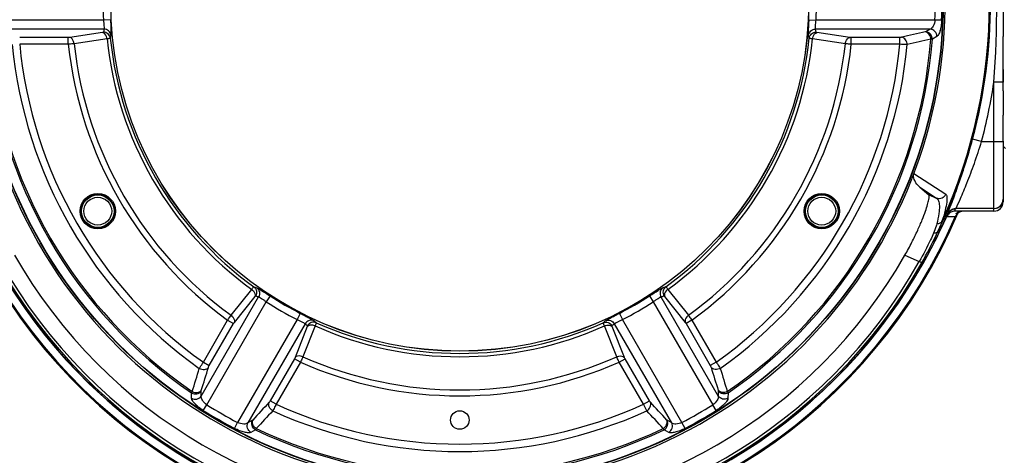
# Model space of a CAD drawing. Header units: millimetres. Extents: x -192 to 265, y -68 to 200.
# Tile 31 of 47: x 72 to 126, y 121 to 145. Entities that reach past the tile are written whole.
import ezdxf

# ---------------------------------------------------------------- set-up
doc = ezdxf.new("R2010")
doc.units = ezdxf.units.MM
doc.header["$LTSCALE"] = 16.335
doc.layers.get('0').update_dxf_attribs({"linetype": 'CONTINUOUS'})
doc.layers.add('06___PRT_ALL_SURFS', color=7, linetype='CONTINUOUS')
doc.styles.get("Standard").update_dxf_attribs({"font": 'txt', "width": 0.85})
doc.dimstyles.new('DIMSTYLE_1', dxfattribs={"dimtxt": 3.3, "dimasz": 3.5, "dimexe": 1.5, "dimexo": 1, "dimgap": 0.825, "dimtad": 1, "dimdec": 0, "dimlfac": 100, "dimdsep": 46, "dimtxsty": 'STANDARD', "dimblk": '_FILLED', "dimblk1": '_FILLED', "dimblk2": '_FILLED', "dimcen": 0.09, "dimadec": 0, "dimazin": 0, "dimtp": 0.01, "dimtm": 0.01, "dimtfac": 1, "dimtdec": 0, "dimtofl": 0, "dimtmove": 0, "dimatfit": 3, "dimldrblk": '_FILLED', "dimfxl": 1, "dimtolj": 1, "dimarcsym": 0})
doc.dimstyles.new('DIMSTYLE_2', dxfattribs={"dimtxt": 3.3, "dimasz": 3.5, "dimexe": 1.5, "dimexo": 1, "dimgap": 0.825, "dimtad": 1, "dimlfac": 100, "dimdsep": 46, "dimtxsty": 'STANDARD', "dimblk": '_FILLED', "dimblk1": '_FILLED', "dimblk2": '_FILLED', "dimcen": 0.09, "dimadec": 0, "dimazin": 0, "dimtp": 0.01, "dimtm": 0.01, "dimtfac": 1, "dimtofl": 0, "dimtmove": 0, "dimatfit": 3, "dimldrblk": '_FILLED', "dimfxl": 1, "dimtolj": 1, "dimarcsym": 0})

# ---------------------------------------------------------------- blocks, each defined once
blk = doc.blocks.new('_FILLED')
at = {"color": 0, "linetype": 'ByBlock'}
blk.add_solid([(0, 0), (-1, 0.214), (-1, -0.214)], dxfattribs=at)
blk = doc.blocks.new('*D2')
at = {"color": 7, "linetype": 'Continuous'}
for p, q in [((95.043, 175.389), (33.533, 175.389)), ((35.033, 175.389), (35.033, 109.889)), ((35.033, 44.388), (35.033, 109.889)), ((67.738, 44.388), (33.533, 44.388))]:
    blk.add_line(p, q, dxfattribs=at)
at = {"color": 7, "linetype": 'Continuous', "xscale": 3.5, "yscale": 3.5, "zscale": 3.5}
for p, rotation in [((35.033, 175.389), 90), ((35.033, 44.388), 270)]:
    blk.add_blockref('_FILLED', p, dxfattribs=dict(at, rotation=rotation))
blk = doc.blocks.new('*D5')
at = {"color": 7, "linetype": 'Continuous'}
for p, q in [((97.043, 175.389), (153.539, 175.389)), ((152.039, 175.389), (152.039, 145.798)), ((152.039, 116.207), (152.039, 145.798)), ((97.043, 116.207), (153.539, 116.207))]:
    blk.add_line(p, q, dxfattribs=at)
at = {"color": 7, "linetype": 'Continuous', "xscale": 3.5, "yscale": 3.5, "zscale": 3.5}
for p, rotation in [((152.039, 175.389), 90), ((152.039, 116.207), 270)]:
    blk.add_blockref('_FILLED', p, dxfattribs=dict(at, rotation=rotation))

msp = doc.modelspace()

# ---------------------------------------------------------------- linework, layer by layer
at = {"color": 7, "linetype": 'Continuous'}
for p, q in [((125.7608, 147.66565), (125.7608, 143.93033)), ((76.55823, 144.82725), (70.0554, 144.82725)), ((76.58295, 144.32697), (70.31406, 144.32697)), ((76.93824, 144.84618), (76.55823, 144.82725)), ((115.14735, 144.84618), (115.52736, 144.82725)), ((121.77153, 144.32697), (115.50264, 144.32697)), ((122.03019, 144.82725), (115.52736, 144.82725)), ((121.77153, 144.32697), (121.52416, 144.18193)), ((122.39618, 144.81358), (122.03019, 144.82725)), ((74.62933, 143.87427), (71.97331, 143.87427)), ((74.62933, 143.49906), (74.62933, 143.87427)), ((76.50617, 144.14668), (74.71067, 143.87948)), ((76.74915, 143.79667), (74.95356, 143.53039)), ((117.13203, 143.53039), (115.33644, 143.79667)), ((117.37493, 143.87948), (115.57942, 144.14668)), ((117.45626, 143.49906), (117.45626, 143.87427)), ((120.11229, 143.87427), (117.45626, 143.87427)), ((120.11229, 143.49906), (120.11229, 143.87427)), ((122.13683, 143.92554), (121.88929, 143.77819)), ((125.7608, 143.84964), (125.7608, 143.93033)), ((125.7608, 141.4217), (125.7608, 143.85633)), ((74.62933, 143.49906), (71.97331, 143.49906)), ((120.11229, 143.49906), (117.45626, 143.49906)), ((125.75863, 142.12796), (125.7608, 142.34113)), ((125.75646, 142.12796), (125.75863, 142.12796)), ((125.2528, 134.36799), (125.2528, 141.4217)), ((125.75517, 141.4217), (125.2528, 141.4217)), ((125.75517, 141.18726), (125.75517, 141.4217)), ((125.75517, 141.4217), (125.75798, 141.4217)), ((125.75517, 141.18726), (125.75798, 141.18726)), ((125.7608, 140.95259), (125.7608, 141.18726)), ((125.76083, 140.94999), (125.7608, 139.62247)), ((125.75798, 139.38512), (125.7608, 139.6218)), ((125.7608, 139.38466), (125.7608, 139.62247)), ((125.75517, 138.44406), (125.75517, 139.38512)), ((125.75517, 139.38512), (125.75798, 139.38512)), ((125.75798, 138.44406), (125.75798, 139.38512)), ((125.75517, 138.44406), (125.75798, 138.44406)), ((125.7608, 138.20939), (125.7608, 138.44406)), ((124.57894, 138.17799), (124.08821, 138.30903)), ((124.57894, 138.17799), (125.7608, 138.17799)), ((125.76078, 138.19392), (125.76083, 138.20679)), ((125.76078, 138.19392), (125.7608, 134.87599)), ((125.7608, 137.92399), (125.8878, 137.79699)), ((120.88034, 136.42818), (122.62303, 135.28992)), ((121.20229, 135.67627), (121.70416, 135.25805)), ((121.20229, 135.67627), (122.12448, 135.07743)), ((121.70416, 135.25805), (122.12448, 135.07743)), ((122.70803, 134.18071), (122.70802, 134.18079)), ((123.12344, 134.36149), (123.12197, 134.3613)), ((123.1335, 134.36799), (123.1335, 134.49625)), ((125.2528, 134.36799), (123.1335, 134.36799)), ((123.15142, 134.05764), (123.1811, 134.12647)), ((123.1916, 134.50586), (123.1916, 134.51571)), ((125.2528, 134.51571), (123.1916, 134.51571)), ((125.2528, 134.50586), (123.1916, 134.50586)), ((123.24969, 134.28227), (123.26376, 134.29184)), ((123.26376, 134.29184), (123.27969, 134.30177)), ((123.31782, 134.32208), (123.34042, 134.33208)), ((123.14212, 134.06184), (122.6683, 134.06481)), ((122.19294, 133.25876), (122.16394, 133.19652)), ((120.38869, 131.95556), (121.17643, 131.6094)), ((121.30752, 131.5354), (121.17643, 131.6094)), ((83.53438, 128.66797), (84.66279, 130.08986)), ((107.42281, 130.08986), (108.55122, 128.66797)), ((81.90449, 124.25176), (85.03893, 129.68078)), ((82.20842, 123.77762), (85.45983, 129.40923)), ((83.71526, 128.28308), (84.84441, 129.70443)), ((85.66623, 129.72886), (85.45983, 129.40923)), ((106.41936, 129.72886), (106.62576, 129.40923)), ((106.6258, 129.40926), (109.87718, 123.77762)), ((107.04666, 129.68078), (110.1811, 124.25176)), ((107.24119, 129.70443), (108.37034, 128.28308)), ((87.31481, 128.77706), (87.1412, 128.43849)), ((104.77079, 128.77706), (104.94439, 128.43849)), ((82.01712, 126.10266), (83.34513, 128.40285)), ((82.34206, 125.91506), (83.67007, 128.21524)), ((83.34513, 128.40285), (83.67007, 128.21524)), ((87.1412, 128.43849), (83.88978, 122.80688)), ((87.58681, 128.20976), (84.45237, 122.78074)), ((107.63322, 122.78074), (104.49878, 128.20976)), ((108.19581, 122.80688), (104.94439, 128.43849)), ((108.74046, 128.40285), (108.41552, 128.21524)), ((108.41552, 128.21524), (109.74353, 125.91506)), ((108.74046, 128.40285), (110.06847, 126.10266)), ((87.70456, 128.05312), (87.03821, 126.36457)), ((88.12917, 128.08855), (87.46198, 126.40037)), ((104.62361, 126.40037), (103.95643, 128.08855)), ((105.04738, 126.36457), (104.38104, 128.05312)), ((82.01712, 126.10266), (82.34206, 125.91506)), ((87.00205, 126.29152), (85.67404, 123.99134)), ((87.32699, 126.10392), (85.99898, 123.80373)), ((87.32699, 126.10392), (87.00205, 126.29152)), ((104.7586, 126.10392), (105.08354, 126.29152)), ((106.08661, 123.80373), (104.7586, 126.10392)), ((106.41155, 123.99134), (105.08354, 126.29152)), ((110.06847, 126.10266), (109.74353, 125.91506)), ((81.37419, 124.13611), (81.37035, 124.42417)), ((81.90449, 124.25176), (81.90257, 124.53851)), ((110.18302, 124.53851), (110.1811, 124.25176)), ((110.71524, 124.42417), (110.7114, 124.13611)), ((85.99898, 123.80373), (85.67404, 123.99134)), ((106.08661, 123.80373), (106.41155, 123.99134)), ((82.01358, 123.4675), (82.20842, 123.77762)), ((110.07201, 123.4675), (109.87718, 123.77762)), ((83.71863, 122.48309), (83.88978, 122.80688)), ((84.70166, 122.92245), (84.45237, 122.78074)), ((107.63322, 122.78074), (107.38393, 122.92245)), ((108.36696, 122.48309), (108.19581, 122.80688)), ((84.86875, 122.40437), (84.61736, 122.26367)), ((107.46823, 122.26367), (107.21685, 122.40437))]:
    msp.add_line(p, q, dxfattribs=at)
for points in [[(125.75798, 141.18726), (125.75802, 141.56501), (125.75831, 141.90699), (125.75863, 142.12796)], [(125.76083, 140.94999), (125.75806, 141.16072), (125.75798, 141.18726)], [(125.76083, 138.20679), (125.75806, 138.41752), (125.75798, 138.44406)], [(125.2528, 134.50587), (125.40012, 134.52808), (125.54691, 134.60133), (125.66373, 134.71898), (125.73766, 134.86893), (125.7608, 135.0238)], [(122.70805, 134.1807), (122.77464, 134.29416), (122.89025, 134.40691), (123.03062, 134.47923), (123.1916, 134.50587)], [(123.19461, 134.23506), (123.19456, 134.23499), (123.19569, 134.23625), (123.19872, 134.23944), (123.20335, 134.24407), (123.20956, 134.24994), (123.21731, 134.25688), (123.22655, 134.26467)], [(123.22655, 134.26467), (123.23732, 134.27317), (123.24969, 134.28227)], [(123.27969, 134.30177), (123.29765, 134.31191), (123.31782, 134.32208)], [(123.34042, 134.33208), (123.36566, 134.34163), (123.39378, 134.35039)], [(123.39378, 134.35039), (123.42504, 134.35796), (123.4597, 134.36382), (123.49797, 134.36733), (123.50957, 134.3678)]]:
    msp.add_lwpolyline(points, dxfattribs=at)
for centre, radius in [((96.0428, 145.79799), 26.43967), ((96.0428, 145.79799), 26.42091), ((96.0428, 145.79799), 19.09121), ((76.24546, 134.36799), 0.9652), ((76.24546, 134.36799), 0.9144), ((76.24546, 134.36799), 0.889), ((115.84014, 134.36799), 0.9652), ((115.84014, 134.36799), 0.9144), ((115.84014, 134.36799), 0.889), ((76.24546, 134.36799), 0.762), ((115.84014, 134.36799), 0.762), ((96.0428, 122.93799), 0.508)]:
    msp.add_circle(centre, radius, dxfattribs=at)
for centre, radius, start, end in [((96.0428, 145.79799), 26.54612, 21.516217, 20.668674), ((96.0428, 145.79799), 29.00108, 334.381872, 25.618127), ((96.0428, 145.79799), 28.96892, 335.555232, 24.444768), ((96.0428, 145.79799), 29.02809, 345.049162, 14.950838), ((66.58872, 145.79799), 58.82708, 355.7336877, 4.2663123), ((96.0428, 145.79799), 19.50873, 177.147834, 182.852166), ((96.0428, 145.79799), 19.50873, 357.147834, 2.852166), ((96.0428, 145.79799), 26.00552, 357.860759, 2.139241), ((96.0428, 145.79799), 26.37176, 357.860759, 2.139241), ((97.85104, 139.99509), 21.70477, 168.487487, 168.929701), ((94.23455, 139.99509), 21.70477, 11.070299, 11.512513), ((96.0428, 145.79799), 19.39716, 185.92207, 234.07793), ((97.81089, 139.62111), 21.30152, 168.171135, 168.613711), ((96.0428, 145.79799), 19.21558, 185.888769, 234.111231), ((96.0428, 145.79799), 19.21558, 305.888769, 354.111231), ((96.0428, 145.79799), 19.39716, 305.92207, 354.07793), ((94.2747, 139.62111), 21.30152, 11.386289, 11.828865), ((96.0428, 145.79799), 25.9253, 184.468356, 235.531644), ((96.0428, 145.79799), 25.84121, 184.488672, 235.511328), ((96.0428, 145.79799), 24.58327, 185.412181, 234.587819), ((96.0428, 145.79799), 24.17903, 185.455892, 234.544108), ((96.0428, 145.79799), 21.53652, 186.127747, 233.872253), ((96.0428, 145.79799), 21.2108, 186.137103, 233.862897), ((96.0428, 145.79799), 21.2108, 306.137103, 353.862897), ((96.0428, 145.79799), 21.53652, 306.127747, 353.872253), ((96.0428, 145.79799), 24.17903, 305.455892, 354.544108), ((96.0428, 145.79799), 24.58327, 305.412181, 354.587819), ((96.0428, 145.79799), 25.84121, 304.488672, 355.511328), ((96.0428, 145.79799), 25.9253, 304.468356, 355.531644), ((353.19441, 141.36197), 227.43925, 179.8070324, 179.9849522), ((96.0428, 145.79799), 29.53601, 345.049162, 351.479233), ((125.2526, 135.0239), 0.50819, 270.021674, 359.95706), ((125.2528, 134.87599), 0.508, 270, 360), ((96.0428, 145.79799), 29.591, 202.997346, 337.109625), ((96.03862, 145.80874), 29.09409, 334.231902, 336.442626), ((123.23327, 133.95247), 0.57271, 142.373887, 156.506088), ((123.1338, 133.85723), 0.51076, 90.033884, 104.992967), ((123.60983, 133.85922), 0.50972, 143.270717, 156.576332), ((123.609, 133.85934), 0.50897, 129.304401, 143.225223), ((123.6176, 133.73346), 0.65136, 124.176041, 127.872804), ((123.49322, 133.93746), 0.42217, 125.478074, 130.481642), ((123.51028, 133.91376), 0.45138, 119.573511, 125.495837), ((123.60932, 133.85834), 0.50995, 116.678807, 129.261493), ((123.5171, 133.90184), 0.46511, 113.556402, 119.579482), ((123.52087, 133.89317), 0.47457, 101.510904, 113.554566), ((123.56195, 133.8222), 0.54639, 109.272654, 114.365267), ((123.60865, 133.85885), 0.5092, 103.368348, 116.637429), ((123.55927, 133.82907), 0.53902, 102.577147, 109.245148), ((123.60795, 133.86083), 0.50711, 101.090515, 103.343573), ((96.04278, 145.78906), 29.52795, 203.400533, 267.77056), ((96.0428, 145.78907), 29.53817, 204.179091, 267.820264), ((96.04282, 145.78906), 29.52795, 272.229432, 336.599468), ((96.02711, 145.79676), 29.55562, 331.18395, 336.59754), ((96.03878, 145.80866), 29.10411, 334.232355, 336.202106), ((100.07607, 143.53383), 24.38722, 330.528112, 334.644177), ((96.03645, 145.81008), 29.09663, 330.540495, 334.231399), ((96.03695, 145.80982), 29.10626, 330.543097, 334.231869), ((100.95218, 143.11297), 23.41529, 334.656727, 334.944619), ((96.0428, 145.79799), 28.00599, 209.62141, 330.378592), ((96.0428, 145.80678), 29.08948, 209.462765, 330.540001), ((96.0428, 145.79799), 29.01254, 209.445852, 330.554148), ((96.0428, 145.79799), 28.86201, 209.445852, 330.554148), ((96.04279, 145.78908), 29.53818, 272.173298, 331.182344), ((96.04271, 145.80688), 29.0998, 329.132819, 330.542557), ((96.04279, 145.80681), 29.0997, 272.199684, 329.132857), ((96.04281, 145.80682), 29.09971, 211.67146, 267.795795), ((91.57751, 150.41764), 21.30152, 251.386289, 251.828865), ((100.50808, 150.41764), 21.30152, 288.171135, 288.613711), ((91.92146, 150.26542), 21.70477, 251.070299, 251.512513), ((96.0428, 145.79799), 19.50873, 237.147834, 242.852166), ((96.0428, 145.79799), 19.12825, 237.147834, 242.852166), ((96.0428, 145.79799), 19.12825, 297.147834, 302.852166), ((96.0428, 145.79799), 19.50873, 297.147834, 302.852312), ((100.16413, 150.26542), 21.70477, 288.487487, 288.929701), ((101.97238, 144.46253), 21.70477, 228.487487, 228.929701), ((102.27618, 144.24077), 21.30152, 228.171135, 228.613711), ((96.0428, 145.79799), 19.21558, 245.888769, 294.111231), ((89.80942, 144.24077), 21.30152, 311.386289, 311.828865), ((90.11322, 144.46253), 21.70477, 311.070299, 311.512513), ((96.0428, 145.79799), 19.39716, 245.92207, 294.07793), ((96.0428, 145.79799), 21.53652, 246.127747, 293.872253), ((96.0428, 145.79799), 21.2108, 246.137103, 293.862897), ((96.0428, 145.79799), 26.37176, 237.860759, 242.139241), ((96.0428, 145.79799), 26.00552, 237.860759, 242.139241), ((96.0428, 145.79799), 24.58327, 245.412181, 294.587819), ((96.0428, 145.79799), 24.17903, 245.455892, 294.544108), ((96.0428, 145.79799), 26.00552, 297.860759, 302.139241), ((96.0428, 145.79799), 26.37176, 297.860759, 302.139241), ((96.0428, 145.79799), 25.9253, 244.468356, 295.531644), ((96.0428, 145.79799), 25.84121, 244.488672, 295.511328)]:
    msp.add_arc(centre, radius, start, end, dxfattribs=at)
for points, knots in [([(76.55823, 144.82725), (76.56326, 144.76945), (76.57233, 144.6609), (76.58463, 144.51386), (76.58792, 144.40591), (76.58974, 144.34603), (76.58295, 144.32697)], [0, 0, 0, 0, 0.34698561, 0.65232248, 0.87900204, 1, 1, 1, 1]), ([(76.96173, 143.98769), (76.95239, 144.0775), (76.86165, 144.25662), (76.67408, 144.32641), (76.58295, 144.32697)], [0, 0, 0, 0, 0.49766805, 1, 1, 1, 1]), ([(76.93824, 144.84618), (76.94323, 144.7461), (76.95207, 144.55861), (76.96415, 144.30629), (76.96678, 144.12083), (76.96872, 144.02114), (76.96173, 143.98769)], [0, 0, 0, 0, 0.34985957, 0.65566628, 0.88070695, 1, 1, 1, 1]), ([(115.12387, 143.98769), (115.11687, 144.02114), (115.11881, 144.12083), (115.12144, 144.30629), (115.13352, 144.55861), (115.14236, 144.7461), (115.14735, 144.84618)], [0, 0, 0, 0, 0.11929216, 0.34433251, 0.65013727, 1, 1, 1, 1]), ([(115.12388, 143.98769), (115.13321, 144.0775), (115.22395, 144.25662), (115.41151, 144.32641), (115.50264, 144.32697)], [0, 0, 0, 0, 0.49766817, 1, 1, 1, 1]), ([(115.50264, 144.32697), (115.49585, 144.34603), (115.49767, 144.40591), (115.50096, 144.51386), (115.51327, 144.6609), (115.52233, 144.76945), (115.52736, 144.82725)], [0, 0, 0, 0, 0.12099691, 0.34767705, 0.65301152, 1, 1, 1, 1]), ([(122.03019, 144.82725), (122.02264, 144.71127), (121.97806, 144.52141), (121.84531, 144.35174), (121.77153, 144.32697)], [0, 0, 0, 0, 0.5989277, 1, 1, 1, 1]), ([(122.13683, 143.92554), (122.13874, 144.02373), (122.0638, 144.2267), (121.86798, 144.32202), (121.77153, 144.32697)], [0, 0, 0, 0, 0.50417261, 1, 1, 1, 1]), ([(122.39618, 144.81358), (122.39228, 144.70903), (122.37439, 144.51244), (122.3187, 144.24777), (122.24618, 144.05214), (122.17651, 143.94922), (122.13683, 143.92554)], [0, 0, 0, 0, 0.3322717, 0.62625007, 0.85328163, 1, 1, 1, 1]), ([(74.71067, 143.87948), (74.70469, 143.87859), (74.67769, 143.87534), (74.65047, 143.87427), (74.62933, 143.87427)], [0, 0, 0, 0, 0.22233437, 1, 1, 1, 1]), ([(74.95356, 143.53039), (74.94795, 143.57296), (74.91585, 143.71176), (74.81145, 143.85906), (74.71067, 143.87948)], [0, 0, 0, 0, 0.29455239, 1, 1, 1, 1]), ([(76.55015, 144.16269), (76.54918, 144.15774), (76.53056, 144.15105), (76.51688, 144.14828), (76.50617, 144.14668)], [0, 0, 0, 0, 0.31769305, 1, 1, 1, 1]), ([(76.74915, 143.79667), (76.7436, 143.83933), (76.71164, 143.97844), (76.60715, 144.12622), (76.50617, 144.14668)], [0, 0, 0, 0, 0.29454422, 1, 1, 1, 1]), ([(76.92862, 143.82652), (76.9186, 143.91578), (76.82733, 144.0932), (76.6408, 144.16216), (76.55015, 144.16269)], [0, 0, 0, 0, 0.49767643, 1, 1, 1, 1]), ([(76.92862, 143.82652), (76.92469, 143.82262), (76.90552, 143.8199), (76.87108, 143.8119), (76.81563, 143.80485), (76.77325, 143.79944), (76.74915, 143.79667)], [0, 0, 0, 0, 0.09107566, 0.29367171, 0.60080908, 1, 1, 1, 1]), ([(115.15697, 143.82652), (115.16699, 143.91578), (115.25826, 144.0932), (115.44479, 144.16216), (115.53544, 144.16269)], [0, 0, 0, 0, 0.49767642, 1, 1, 1, 1]), ([(115.33644, 143.79667), (115.31235, 143.79944), (115.26998, 143.80485), (115.21454, 143.8119), (115.18008, 143.81989), (115.16091, 143.82262), (115.15697, 143.82652)], [0, 0, 0, 0, 0.39903824, 0.70618951, 0.90886359, 1, 1, 1, 1]), ([(115.33644, 143.79667), (115.34199, 143.83933), (115.37396, 143.97844), (115.47844, 144.12622), (115.57942, 144.14668)], [0, 0, 0, 0, 0.29454414, 1, 1, 1, 1]), ([(115.57942, 144.14668), (115.56871, 144.14828), (115.55503, 144.15105), (115.53641, 144.15774), (115.53544, 144.16269)], [0, 0, 0, 0, 0.68217312, 1, 1, 1, 1]), ([(117.13203, 143.53039), (117.13765, 143.57296), (117.16974, 143.71176), (117.27414, 143.85906), (117.37493, 143.87948)], [0, 0, 0, 0, 0.2945524, 1, 1, 1, 1]), ([(117.45626, 143.87427), (117.44892, 143.87427), (117.42175, 143.8747), (117.39455, 143.87656), (117.37493, 143.87948)], [0, 0, 0, 0, 0.27004848, 1, 1, 1, 1]), ([(120.21464, 143.8831), (120.20787, 143.88157), (120.17403, 143.87583), (120.13962, 143.87427), (120.11229, 143.87427)], [0, 0, 0, 0, 0.2026588, 1, 1, 1, 1]), ([(120.51647, 143.4793), (120.51409, 143.5743), (120.45892, 143.75542), (120.29697, 143.87211), (120.21464, 143.8831)], [0, 0, 0, 0, 0.5336078, 1, 1, 1, 1]), ([(121.52416, 144.18193), (121.5229, 144.18119), (121.51599, 144.17786), (121.50853, 144.17591), (121.5025, 144.17454)], [0, 0, 0, 0, 0.19172355, 1, 1, 1, 1]), ([(121.80475, 143.7756), (121.80143, 143.86979), (121.74529, 144.04896), (121.58422, 144.16368), (121.5025, 144.17454)], [0, 0, 0, 0, 0.53340919, 1, 1, 1, 1]), ([(121.88929, 143.77819), (121.89178, 143.8767), (121.81743, 144.08086), (121.62094, 144.17695), (121.52416, 144.18193)], [0, 0, 0, 0, 0.50418619, 1, 1, 1, 1]), ([(74.95356, 143.53039), (74.92959, 143.52757), (74.82166, 143.51561), (74.7135, 143.50582), (74.62933, 143.49906)], [0, 0, 0, 0, 0.22228325, 1, 1, 1, 1]), ([(117.45626, 143.49906), (117.42704, 143.50141), (117.31885, 143.51054), (117.21076, 143.52112), (117.13203, 143.53039)], [0, 0, 0, 0, 0.26998669, 1, 1, 1, 1]), ([(120.51647, 143.4793), (120.48949, 143.47961), (120.35463, 143.48325), (120.21993, 143.49137), (120.11229, 143.49906)], [0, 0, 0, 0, 0.20004663, 1, 1, 1, 1]), ([(121.88929, 143.77819), (121.88423, 143.7777), (121.85609, 143.7758), (121.82786, 143.77561), (121.80475, 143.7756)], [0, 0, 0, 0, 0.18032917, 1, 1, 1, 1]), ([(125.75646, 142.12796), (125.75651, 142.14662), (125.75744, 142.21773), (125.76078, 142.2888), (125.7608, 142.34125)], [0, 0, 0, 0, 0.2623676, 1, 1, 1, 1]), ([(125.7608, 140.94991), (125.76081, 140.96815), (125.75889, 141.04727), (125.75518, 141.12635), (125.75517, 141.18726)], [0, 0, 0, 0, 0.2304337, 1, 1, 1, 1]), ([(125.75517, 139.38512), (125.75517, 139.40603), (125.75609, 139.48497), (125.76077, 139.56383), (125.7608, 139.62185)], [0, 0, 0, 0, 0.26489574, 1, 1, 1, 1]), ([(125.7608, 138.20671), (125.76081, 138.22495), (125.75889, 138.30407), (125.75518, 138.38315), (125.75517, 138.44406)], [0, 0, 0, 0, 0.2304337, 1, 1, 1, 1]), ([(122.70802, 134.18079), (122.77479, 134.36906), (122.97215, 134.8688), (123.30852, 135.77823), (123.70851, 136.9648), (123.96384, 137.8433), (124.08821, 138.30903)], [0, 0, 0, 0, 0.13761029, 0.37004137, 0.66792853, 1, 1, 1, 1]), ([(123.1916, 134.51571), (123.26673, 134.69624), (123.47133, 135.15652), (123.81278, 135.97422), (124.20659, 137.01303), (124.45721, 137.77582), (124.57894, 138.17799)], [0, 0, 0, 0, 0.14970144, 0.38559071, 0.6783157, 1, 1, 1, 1]), ([(121.20229, 135.67627), (121.11957, 135.74515), (121.004, 135.87882), (120.8758, 136.12919), (120.84069, 136.3231), (120.88034, 136.42818)], [0, 0, 0, 0, 0.37862354, 0.60496733, 1, 1, 1, 1]), ([(120.38869, 131.95556), (120.52125, 132.18869), (120.7649, 132.6407), (121.07835, 133.29079), (121.32341, 133.86184), (121.50206, 134.33402), (121.62294, 134.70428), (121.6935, 134.97332), (121.72267, 135.13996), (121.72124, 135.2238), (121.7119, 135.2516), (121.70416, 135.25805)], [0, 0, 0, 0, 0.22436772, 0.42942629, 0.60364335, 0.74404725, 0.85181259, 0.92899008, 0.9774279, 0.99157369, 1, 1, 1, 1]), ([(122.62304, 135.28991), (122.58683, 135.19881), (122.43512, 135.03945), (122.21484, 135.04018), (122.12448, 135.07744)], [0, 0, 0, 0, 0.50075218, 1, 1, 1, 1]), ([(122.62303, 135.28992), (122.63999, 135.27884), (122.66859, 135.23392), (122.69527, 135.09001), (122.67423, 134.81063), (122.58459, 134.36085), (122.48142, 134.01165), (122.41496, 133.81019)], [0, 0, 0, 0, 0.03978796, 0.09805729, 0.28662766, 0.58334347, 1, 1, 1, 1]), ([(122.12448, 135.07743), (122.17523, 135.04874), (122.22981, 134.95218), (122.26213, 134.80536), (122.28095, 134.5709), (122.24771, 134.18426), (122.178, 133.85627), (122.12867, 133.66797)], [0, 0, 0, 0, 0.1197974, 0.20542285, 0.31257118, 0.60000231, 1, 1, 1, 1]), ([(125.7608, 134.87599), (125.7608, 134.87779), (125.7495, 134.87546), (125.74499, 134.87755), (125.73974, 134.87776)], [0, 0, 0, 0, 0.25570694, 1, 1, 1, 1]), ([(123.1916, 134.51572), (123.11229, 134.51443), (122.95261, 134.47155), (122.82808, 134.36489), (122.77967, 134.30212)], [0, 0, 0, 0, 0.50016799, 1, 1, 1, 1]), ([(123.12197, 134.3613), (123.12036, 134.36109), (123.11833, 134.36124), (123.11584, 134.36026), (123.11536, 134.36061)], [0, 0, 0, 0, 0.73241836, 1, 1, 1, 1]), ([(123.18307, 134.22124), (123.18276, 134.22257), (123.18715, 134.22653), (123.19661, 134.23943), (123.20959, 134.25042), (123.21914, 134.25858)], [0, 0, 0, 0, 0.0787406, 0.27657744, 1, 1, 1, 1]), ([(123.21773, 134.24762), (123.2091, 134.24093), (123.19656, 134.23013), (123.18827, 134.2245), (123.18326, 134.2204), (123.18307, 134.22124)], [0, 0, 0, 0, 0.75025424, 0.94053641, 1, 1, 1, 1]), ([(123.33654, 134.31992), (123.3283, 134.31619), (123.29907, 134.3021), (123.27109, 134.28546), (123.25171, 134.27234)], [0, 0, 0, 0, 0.27865266, 1, 1, 1, 1]), ([(122.12867, 133.66797), (122.11829, 133.62835), (122.06882, 133.45709), (122.00475, 133.29033), (121.95126, 133.16392)], [0, 0, 0, 0, 0.22979801, 1, 1, 1, 1]), ([(122.41495, 133.81019), (122.39003, 133.7652), (122.30052, 133.68782), (122.18764, 133.66771), (122.12867, 133.66797)], [0, 0, 0, 0, 0.4658833, 1, 1, 1, 1]), ([(122.41496, 133.81019), (122.40094, 133.7669), (122.3358, 133.57963), (122.25712, 133.39734), (122.19294, 133.25876)], [0, 0, 0, 0, 0.22956981, 1, 1, 1, 1]), ([(122.6683, 134.06481), (122.66794, 134.06564), (122.66455, 134.06682), (122.66212, 134.06852), (122.66011, 134.06954)], [0, 0, 0, 0, 0.28515906, 1, 1, 1, 1]), ([(121.95126, 133.16392), (121.90042, 133.04377), (121.66653, 132.51389), (121.39964, 131.99864), (121.17643, 131.6094)], [0, 0, 0, 0, 0.22526936, 1, 1, 1, 1]), ([(122.05735, 133.16918), (122.04912, 133.16754), (122.01406, 133.16202), (121.97826, 133.16179), (121.95127, 133.16391)], [0, 0, 0, 0, 0.23667262, 1, 1, 1, 1]), ([(122.19294, 133.25877), (122.18723, 133.24754), (122.155, 133.20163), (122.09924, 133.17757), (122.05735, 133.16918)], [0, 0, 0, 0, 0.22774855, 1, 1, 1, 1]), ([(84.66279, 130.08986), (84.67723, 130.10934), (84.70309, 130.14333), (84.73692, 130.18782), (84.76107, 130.21367), (84.77302, 130.2289), (84.77836, 130.23036)], [0, 0, 0, 0, 0.39903824, 0.70618951, 0.90886359, 1, 1, 1, 1]), ([(84.66279, 130.08986), (84.69695, 130.06372), (84.80144, 129.96649), (84.87718, 129.80211), (84.84441, 129.70443)], [0, 0, 0, 0, 0.29454414, 1, 1, 1, 1]), ([(84.77836, 130.23036), (84.85065, 130.17706), (84.95867, 130.00931), (84.92513, 129.81329), (84.88027, 129.73451)], [0, 0, 0, 0, 0.49767642, 1, 1, 1, 1]), ([(84.93449, 130.17844), (85.0076, 130.12545), (85.11735, 129.95731), (85.08402, 129.75998), (85.03893, 129.68078)], [0, 0, 0, 0, 0.49766817, 1, 1, 1, 1]), ([(84.9345, 130.17845), (84.96696, 130.16778), (85.05233, 130.11626), (85.21162, 130.02125), (85.4241, 129.88463), (85.58205, 129.78323), (85.66623, 129.72886)], [0, 0, 0, 0, 0.11929217, 0.34433252, 0.65013728, 1, 1, 1, 1]), ([(106.41936, 129.72886), (106.50354, 129.78323), (106.66149, 129.88463), (106.87397, 130.02125), (107.03326, 130.11626), (107.11863, 130.16778), (107.15109, 130.17845)], [0, 0, 0, 0, 0.34985957, 0.65566628, 0.88070695, 1, 1, 1, 1]), ([(107.15109, 130.17845), (107.07799, 130.12546), (106.96824, 129.95732), (107.00158, 129.75998), (107.04666, 129.68078)], [0, 0, 0, 0, 0.49766805, 1, 1, 1, 1]), ([(107.30723, 130.23036), (107.23494, 130.17706), (107.12692, 130.00931), (107.16046, 129.81329), (107.20533, 129.73451)], [0, 0, 0, 0, 0.49767643, 1, 1, 1, 1]), ([(107.42281, 130.08986), (107.38864, 130.06372), (107.28415, 129.96649), (107.20842, 129.80211), (107.24119, 129.70443)], [0, 0, 0, 0, 0.29454422, 1, 1, 1, 1]), ([(107.30723, 130.23036), (107.31257, 130.2289), (107.32451, 130.21367), (107.34866, 130.18784), (107.38249, 130.14335), (107.40836, 130.10935), (107.42281, 130.08986)], [0, 0, 0, 0, 0.09107566, 0.29367171, 0.60080908, 1, 1, 1, 1]), ([(84.84441, 129.70443), (84.85114, 129.71291), (84.86038, 129.72337), (84.87549, 129.73615), (84.88027, 129.73451)], [0, 0, 0, 0, 0.68217312, 1, 1, 1, 1]), ([(85.03893, 129.68078), (85.05883, 129.67713), (85.10978, 129.64561), (85.20163, 129.58879), (85.32281, 129.50461), (85.41229, 129.44249), (85.45983, 129.40923)], [0, 0, 0, 0, 0.12099691, 0.34767706, 0.65301152, 1, 1, 1, 1]), ([(106.6258, 129.40926), (106.67334, 129.44251), (106.76281, 129.50463), (106.88398, 129.5888), (106.97582, 129.64562), (107.02676, 129.67713), (107.04666, 129.68078)], [0, 0, 0, 0, 0.34699027, 0.6523258, 0.87900232, 1, 1, 1, 1]), ([(107.20533, 129.73451), (107.2101, 129.73615), (107.22521, 129.72337), (107.23445, 129.71291), (107.24119, 129.70443)], [0, 0, 0, 0, 0.31769305, 1, 1, 1, 1]), ([(87.31481, 128.77706), (87.40398, 128.73134), (87.57077, 128.64525), (87.79532, 128.52955), (87.95725, 128.4391), (88.04456, 128.39093), (88.07002, 128.36815)], [0, 0, 0, 0, 0.34985806, 0.65566384, 0.88070519, 1, 1, 1, 1]), ([(104.01557, 128.36815), (104.04104, 128.39093), (104.12834, 128.4391), (104.29027, 128.52955), (104.51482, 128.64525), (104.68162, 128.73134), (104.77079, 128.77706)], [0, 0, 0, 0, 0.11929333, 0.34433416, 0.65013806, 1, 1, 1, 1]), ([(83.34513, 128.40285), (83.36177, 128.42698), (83.42378, 128.51612), (83.48699, 128.60443), (83.53438, 128.66797)], [0, 0, 0, 0, 0.26998669, 1, 1, 1, 1]), ([(83.53438, 128.66797), (83.56844, 128.64183), (83.6726, 128.54464), (83.74796, 128.38057), (83.71526, 128.28308)], [0, 0, 0, 0, 0.2945524, 1, 1, 1, 1]), ([(83.67007, 128.21524), (83.67374, 128.2216), (83.6877, 128.24491), (83.70291, 128.26754), (83.71526, 128.28308)], [0, 0, 0, 0, 0.27004848, 1, 1, 1, 1]), ([(87.1412, 128.43849), (87.19377, 128.41395), (87.29231, 128.36752), (87.4258, 128.30466), (87.52094, 128.25353), (87.5737, 128.22517), (87.58681, 128.20976)], [0, 0, 0, 0, 0.3469842, 0.65232, 0.87900093, 1, 1, 1, 1]), ([(88.07002, 128.36815), (87.98758, 128.40497), (87.78709, 128.41594), (87.63287, 128.2884), (87.58681, 128.20976)], [0, 0, 0, 0, 0.49766805, 1, 1, 1, 1]), ([(88.19305, 128.25889), (88.11074, 128.29484), (87.91146, 128.30451), (87.75847, 128.17746), (87.71268, 128.09921)], [0, 0, 0, 0, 0.49767643, 1, 1, 1, 1]), ([(88.19305, 128.25889), (88.19446, 128.25354), (88.18724, 128.23558), (88.17694, 128.20175), (88.15532, 128.15021), (88.13882, 128.1108), (88.12917, 128.08855)], [0, 0, 0, 0, 0.09107564, 0.29367167, 0.60080906, 1, 1, 1, 1]), ([(103.95643, 128.08855), (103.94678, 128.11079), (103.93027, 128.15019), (103.90867, 128.20173), (103.89835, 128.23557), (103.89113, 128.25353), (103.89254, 128.25889)], [0, 0, 0, 0, 0.39903824, 0.70618951, 0.90886359, 1, 1, 1, 1]), ([(103.89254, 128.25889), (103.97485, 128.29485), (104.17413, 128.30451), (104.32712, 128.17746), (104.37291, 128.09921)], [0, 0, 0, 0, 0.49767642, 1, 1, 1, 1]), ([(104.01557, 128.36814), (104.09802, 128.40496), (104.2985, 128.41594), (104.45273, 128.2884), (104.49878, 128.20976)], [0, 0, 0, 0, 0.4976682, 1, 1, 1, 1]), ([(104.49878, 128.20976), (104.51189, 128.22517), (104.56466, 128.25353), (104.65979, 128.30466), (104.79328, 128.36752), (104.89182, 128.41395), (104.94439, 128.43849)], [0, 0, 0, 0, 0.1209978, 0.34767823, 0.65301229, 1, 1, 1, 1]), ([(108.55122, 128.66797), (108.51716, 128.64183), (108.413, 128.54464), (108.33763, 128.38057), (108.37034, 128.28308)], [0, 0, 0, 0, 0.29455239, 1, 1, 1, 1]), ([(108.37034, 128.28308), (108.3741, 128.27835), (108.39041, 128.2566), (108.40495, 128.23355), (108.41552, 128.21524)], [0, 0, 0, 0, 0.22233437, 1, 1, 1, 1]), ([(108.55122, 128.66797), (108.56565, 128.64863), (108.62996, 128.56114), (108.69252, 128.47237), (108.74046, 128.40285)], [0, 0, 0, 0, 0.22228325, 1, 1, 1, 1]), ([(88.12917, 128.08855), (88.08944, 128.10507), (87.95299, 128.14694), (87.77277, 128.13034), (87.70456, 128.05312)], [0, 0, 0, 0, 0.29454422, 1, 1, 1, 1]), ([(87.71268, 128.09921), (87.71648, 128.0959), (87.71298, 128.07643), (87.70853, 128.06319), (87.70456, 128.05312)], [0, 0, 0, 0, 0.31769302, 1, 1, 1, 1]), ([(103.95643, 128.08855), (103.99615, 128.10507), (104.1326, 128.14694), (104.31282, 128.13034), (104.38104, 128.05312)], [0, 0, 0, 0, 0.29454414, 1, 1, 1, 1]), ([(104.38104, 128.05312), (104.37706, 128.06319), (104.37262, 128.07643), (104.36911, 128.0959), (104.37291, 128.09921)], [0, 0, 0, 0, 0.68217312, 1, 1, 1, 1]), ([(81.79791, 125.76251), (81.81168, 125.78572), (81.88226, 125.9007), (81.95664, 126.01329), (82.01712, 126.10266)], [0, 0, 0, 0, 0.20004663, 1, 1, 1, 1]), ([(87.03821, 126.36457), (87.03599, 126.35895), (87.02531, 126.33394), (87.01262, 126.30983), (87.00205, 126.29152)], [0, 0, 0, 0, 0.22233437, 1, 1, 1, 1]), ([(87.46198, 126.40037), (87.42231, 126.4168), (87.28605, 126.45841), (87.10628, 126.44164), (87.03821, 126.36457)], [0, 0, 0, 0, 0.29455239, 1, 1, 1, 1]), ([(87.46198, 126.40037), (87.45244, 126.3782), (87.40883, 126.27876), (87.36323, 126.1802), (87.32699, 126.10392)], [0, 0, 0, 0, 0.22228325, 1, 1, 1, 1]), ([(104.62361, 126.40037), (104.66328, 126.4168), (104.79954, 126.45841), (104.97931, 126.44164), (105.04738, 126.36457)], [0, 0, 0, 0, 0.2945524, 1, 1, 1, 1]), ([(104.7586, 126.10392), (104.74602, 126.1304), (104.69983, 126.22867), (104.65495, 126.32756), (104.62361, 126.40037)], [0, 0, 0, 0, 0.26998669, 1, 1, 1, 1]), ([(105.08354, 126.29152), (105.07987, 126.29788), (105.06666, 126.32163), (105.05467, 126.34611), (105.04738, 126.36457)], [0, 0, 0, 0, 0.27004848, 1, 1, 1, 1]), ([(110.06847, 126.10266), (110.09013, 126.07066), (110.16506, 125.95851), (110.23857, 125.8453), (110.28768, 125.76251)], [0, 0, 0, 0, 0.28642733, 1, 1, 1, 1]), ([(81.79791, 125.76251), (81.88137, 125.71708), (82.06581, 125.67429), (82.24784, 125.7562), (82.29853, 125.822)], [0, 0, 0, 0, 0.5336078, 1, 1, 1, 1]), ([(82.29853, 125.822), (82.3006, 125.82863), (82.31253, 125.86081), (82.3284, 125.89139), (82.34206, 125.91506)], [0, 0, 0, 0, 0.2026588, 1, 1, 1, 1]), ([(109.74353, 125.91506), (109.74842, 125.90659), (109.76486, 125.87655), (109.77978, 125.84539), (109.78706, 125.822)], [0, 0, 0, 0, 0.28521477, 1, 1, 1, 1]), ([(110.28768, 125.76251), (110.20422, 125.71708), (110.01978, 125.67429), (109.83775, 125.7562), (109.78706, 125.822)], [0, 0, 0, 0, 0.53360781, 1, 1, 1, 1]), ([(81.37035, 124.42417), (81.45442, 124.37276), (81.66841, 124.33507), (81.84986, 124.45719), (81.90257, 124.53851)], [0, 0, 0, 0, 0.50418619, 1, 1, 1, 1]), ([(81.37035, 124.42417), (81.37246, 124.4288), (81.38489, 124.45412), (81.39883, 124.47866), (81.41038, 124.49868)], [0, 0, 0, 0, 0.18032917, 1, 1, 1, 1]), ([(81.41038, 124.49868), (81.49361, 124.45446), (81.67684, 124.41349), (81.85673, 124.49562), (81.907, 124.56096)], [0, 0, 0, 0, 0.53340919, 1, 1, 1, 1]), ([(81.90257, 124.53851), (81.90256, 124.53997), (81.90312, 124.54762), (81.90517, 124.55506), (81.907, 124.56096)], [0, 0, 0, 0, 0.19172355, 1, 1, 1, 1]), ([(110.17859, 124.56096), (110.17929, 124.55872), (110.18138, 124.55139), (110.18305, 124.5438), (110.18302, 124.53851)], [0, 0, 0, 0, 0.30790506, 1, 1, 1, 1]), ([(110.67521, 124.49868), (110.59198, 124.45446), (110.40875, 124.41349), (110.22886, 124.49562), (110.17859, 124.56096)], [0, 0, 0, 0, 0.53340919, 1, 1, 1, 1]), ([(110.71524, 124.42417), (110.63117, 124.37276), (110.41719, 124.33507), (110.23573, 124.45719), (110.18302, 124.53851)], [0, 0, 0, 0, 0.50418619, 1, 1, 1, 1]), ([(110.67521, 124.49868), (110.67969, 124.49092), (110.6936, 124.4664), (110.70728, 124.44168), (110.71524, 124.42417)], [0, 0, 0, 0, 0.31769737, 1, 1, 1, 1]), ([(81.37419, 124.13611), (81.45827, 124.08537), (81.67152, 124.04878), (81.85198, 124.17071), (81.90449, 124.25176)], [0, 0, 0, 0, 0.50417261, 1, 1, 1, 1]), ([(82.01358, 123.4675), (81.92499, 123.52316), (81.76368, 123.63694), (81.56232, 123.8175), (81.42915, 123.97812), (81.37486, 124.08992), (81.37419, 124.13611)], [0, 0, 0, 0, 0.33227216, 0.62625044, 0.85328159, 1, 1, 1, 1]), ([(82.20842, 123.77762), (82.11175, 123.84215), (81.96961, 123.97568), (81.88905, 124.17548), (81.90449, 124.25176)], [0, 0, 0, 0, 0.59892775, 1, 1, 1, 1]), ([(85.81401, 123.44382), (85.73293, 123.49338), (85.60365, 123.63172), (85.58357, 123.83032), (85.61521, 123.90711)], [0, 0, 0, 0, 0.53360781, 1, 1, 1, 1]), ([(85.67404, 123.99134), (85.66915, 123.98287), (85.65136, 123.95362), (85.63183, 123.92511), (85.61521, 123.90711)], [0, 0, 0, 0, 0.28521477, 1, 1, 1, 1]), ([(106.27159, 123.44382), (106.35267, 123.49338), (106.48194, 123.63172), (106.50202, 123.83032), (106.47038, 123.90711)], [0, 0, 0, 0, 0.5336078, 1, 1, 1, 1]), ([(106.47038, 123.90711), (106.46567, 123.91222), (106.44377, 123.93864), (106.42522, 123.96767), (106.41155, 123.99134)], [0, 0, 0, 0, 0.2026588, 1, 1, 1, 1]), ([(110.1811, 124.25176), (110.19654, 124.17548), (110.11598, 123.97568), (109.97384, 123.84215), (109.87718, 123.77762)], [0, 0, 0, 0, 0.40107245, 1, 1, 1, 1]), ([(110.7114, 124.13611), (110.71074, 124.08992), (110.65644, 123.97812), (110.52328, 123.8175), (110.32192, 123.63693), (110.1606, 123.52316), (110.07201, 123.4675)], [0, 0, 0, 0, 0.14671849, 0.37374972, 0.6677281, 1, 1, 1, 1]), ([(110.71141, 124.1361), (110.62733, 124.08536), (110.41408, 124.04878), (110.23362, 124.17071), (110.18111, 124.25177)], [0, 0, 0, 0, 0.50417235, 1, 1, 1, 1]), ([(85.99898, 123.80373), (85.9821, 123.76898), (85.92243, 123.64801), (85.86115, 123.52774), (85.81401, 123.44382)], [0, 0, 0, 0, 0.28642733, 1, 1, 1, 1]), ([(106.27159, 123.44382), (106.25837, 123.46735), (106.19409, 123.58596), (106.13377, 123.70667), (106.08661, 123.80373)], [0, 0, 0, 0, 0.20004663, 1, 1, 1, 1]), ([(84.45237, 122.78074), (84.39402, 122.72923), (84.18072, 122.6991), (83.994, 122.75543), (83.88978, 122.80688)], [0, 0, 0, 0, 0.40107195, 1, 1, 1, 1]), ([(84.61736, 122.26366), (84.53138, 122.3111), (84.39307, 122.47749), (84.40844, 122.69474), (84.45237, 122.78074)], [0, 0, 0, 0, 0.50417235, 1, 1, 1, 1]), ([(84.86875, 122.40437), (84.78219, 122.45147), (84.64256, 122.61794), (84.65759, 122.83615), (84.70166, 122.92245)], [0, 0, 0, 0, 0.50418619, 1, 1, 1, 1]), ([(84.91326, 122.47629), (84.83335, 122.52626), (84.70625, 122.66446), (84.68744, 122.86131), (84.71889, 122.93752)], [0, 0, 0, 0, 0.53340919, 1, 1, 1, 1]), ([(84.71889, 122.93752), (84.71729, 122.93579), (84.71199, 122.93032), (84.70625, 122.92507), (84.70166, 122.92245)], [0, 0, 0, 0, 0.30790506, 1, 1, 1, 1]), ([(107.17234, 122.47629), (107.25225, 122.52626), (107.37934, 122.66446), (107.39816, 122.86131), (107.3667, 122.93752)], [0, 0, 0, 0, 0.53340919, 1, 1, 1, 1]), ([(107.21685, 122.40437), (107.3034, 122.45147), (107.44303, 122.61794), (107.428, 122.83615), (107.38393, 122.92245)], [0, 0, 0, 0, 0.50418619, 1, 1, 1, 1]), ([(107.38393, 122.92245), (107.38266, 122.92318), (107.37632, 122.92749), (107.3709, 122.93298), (107.3667, 122.93752)], [0, 0, 0, 0, 0.19172355, 1, 1, 1, 1]), ([(107.46823, 122.26367), (107.55421, 122.31111), (107.69252, 122.4775), (107.67716, 122.69474), (107.63322, 122.78074)], [0, 0, 0, 0, 0.50417261, 1, 1, 1, 1]), ([(108.19581, 122.80688), (108.09159, 122.75542), (107.90488, 122.6991), (107.69157, 122.72923), (107.63322, 122.78074)], [0, 0, 0, 0, 0.59892769, 1, 1, 1, 1]), ([(84.61736, 122.26367), (84.57703, 122.24115), (84.45306, 122.23227), (84.24738, 122.26728), (83.99032, 122.35138), (83.81113, 122.43419), (83.71863, 122.48309)], [0, 0, 0, 0, 0.14671771, 0.37374945, 0.66772379, 1, 1, 1, 1]), ([(84.91326, 122.47629), (84.90878, 122.46854), (84.8945, 122.44423), (84.87993, 122.42002), (84.86875, 122.40437)], [0, 0, 0, 0, 0.31769737, 1, 1, 1, 1]), ([(107.21685, 122.40437), (107.21389, 122.40851), (107.19818, 122.43193), (107.1839, 122.45628), (107.17234, 122.47629)], [0, 0, 0, 0, 0.18032917, 1, 1, 1, 1]), ([(108.36696, 122.48309), (108.27447, 122.43419), (108.09527, 122.35138), (107.83822, 122.26728), (107.63254, 122.23227), (107.50857, 122.24115), (107.46823, 122.26367)], [0, 0, 0, 0, 0.33227169, 0.62625007, 0.85328163, 1, 1, 1, 1])]:
    msp.add_open_spline(points, degree=3, knots=knots, dxfattribs=at)
for points in [[(121.5025, 144.17454), (121.07326, 144.07717), (120.64398, 143.98001), (120.21464, 143.8831)], [(121.80475, 143.7756), (121.37536, 143.67668), (120.94594, 143.5779), (120.51647, 143.4793)], [(122.80877, 134.2508), (122.74898, 134.20119), (122.69966, 134.13589), (122.6683, 134.06481)], [(123.00167, 134.3506), (122.93174, 134.33183), (122.86449, 134.29702), (122.80877, 134.2508)], [(81.41038, 124.49868), (81.5394, 124.92), (81.66857, 125.34128), (81.79791, 125.76251)], [(81.907, 124.56096), (82.03729, 124.98138), (82.16779, 125.40173), (82.29853, 125.822)], [(109.78706, 125.822), (109.9178, 125.40173), (110.0483, 124.98138), (110.17859, 124.56096)], [(110.28768, 125.76251), (110.41702, 125.34128), (110.54619, 124.92), (110.67521, 124.49868)], [(85.61521, 123.90711), (85.31662, 123.58375), (85.01784, 123.26056), (84.71889, 122.93752)], [(107.3667, 122.93752), (107.06776, 123.26056), (106.76897, 123.58375), (106.47038, 123.90711)], [(85.81401, 123.44382), (85.51388, 123.12119), (85.21363, 122.79869), (84.91326, 122.47629)], [(107.17234, 122.47629), (106.87197, 122.79869), (106.57171, 123.12119), (106.27159, 123.44382)]]:
    msp.add_open_spline(points, degree=3, dxfattribs=at)
at = {"layer": '06___PRT_ALL_SURFS', "color": 7, "linetype": 'Continuous'}
msp.add_circle((96.0428, 145.79799), 19.08707, dxfattribs=at)

# ---------------------------------------------------------------- dimensions: what is measured, and where the dimension line sits
at = {"color": 7, "linetype": 'Continuous'}
for base, p1, p2, angle, dimstyle, picture, middle in [((35.03252, 175.38899), (68.7378, 44.38849), (96.0428, 175.38899), 90, 'DIMSTYLE_1', '*D2', (35.03252, 105.68124)), ((152.03908, 116.20699), (96.0428, 175.38899), (96.0428, 116.20699), 270, 'DIMSTYLE_2', '*D5', (152.03908, 141.59049))]:
    dim = msp.add_linear_dim(base=base, p1=p1, p2=p2, angle=angle, dimstyle=dimstyle, dxfattribs=at)
    dim.commit()
    dim.dimension.update_dxf_attribs({"geometry": picture, "text_midpoint": middle, "dimtype": 160})

doc.saveas('drawing.dxf')
